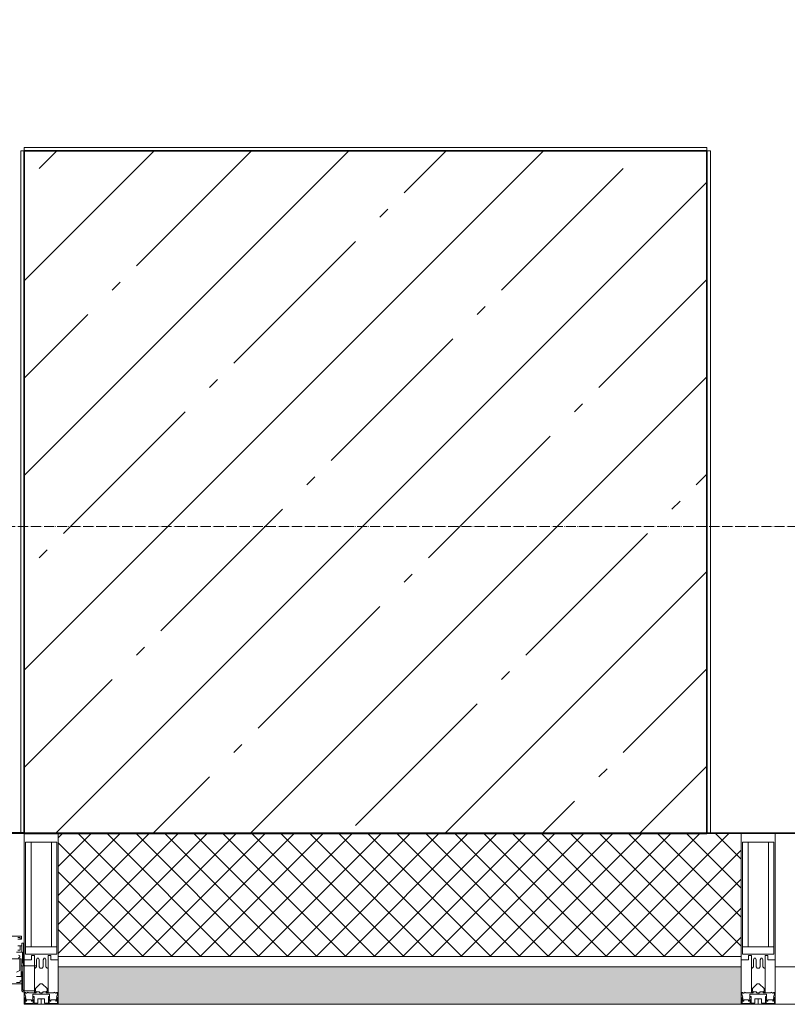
# Model space of a CAD drawing. Header units: millimetres. Extents: x 42571 to 146629, y -34435 to 73146.
# Tile 6 of 93: x 68636 to 69760, y -29515 to -28072. Entities that reach past the tile are written whole.
import ezdxf

# ---------------------------------------------------------------- set-up
doc = ezdxf.new("R2010")
doc.units = ezdxf.units.MM
doc.linetypes.add('-D1d1-15x02', pattern=[19, 15, -2, 0, -2])
doc.layers.get('Defpoints').update_dxf_attribs({"color": 31})
for name, color, linetype, lineweight in [('Panel', 7, 'Continuous', 5), ('Импосты витража', 7, 'Continuous', 5), ('Несущие колонны', 7, 'Continuous', 5), ('Общие ребра', 7, 'Continuous', 5), ('Оси', 7, 'Continuous', 5), ('Отделка 2 _5_', 7, 'Continuous', 5), ('Панели витража', 7, 'Continuous', 5), ('Перекрытия', 7, 'Continuous', 5), ('Стены', 7, 'Continuous', 5), ('Термическая_воздушная прослойка _3_', 7, 'Continuous', 5), ('Элементы узлов', 7, 'Continuous', 5)]:
    doc.layers.add(name, color=color, linetype=linetype, lineweight=lineweight)

# ---------------------------------------------------------------- blocks, each defined once
blk = doc.blocks.new('System Panel - A_PAN_Glass-8205127-50_AS_Plan_L01_Маркировочный - зависимый 4')
at = {"layer": 'Панели витража'}
for p, q in [((525, 55), (-525, 55)), ((-525, 55), (-525, 0)), ((525, 0), (525, 55)), ((-525, 0), (525, 0))]:
    blk.add_line(p, q, dxfattribs=at)
blk = doc.blocks.new('Rectangular Mullion - 50Wx250H-V11-50_AS_Plan_L01_Маркировочный - зависимый 4')
at = {"layer": 'Элементы узлов'}
for p, q in [((-25, 65.2), (-25, 250)), ((-25, 250), (0, 250)), ((25, 250), (0, 250)), ((25, 65.2), (25, 250)), ((-23, 237.3), (0, 237.3)), ((-23, 237.3), (-23, 73.6)), ((-14.9, 84), (-14.9, 237.3)), ((23, 237.3), (0, 237.3)), ((14.9, 84), (14.9, 237.3)), ((23, 237.3), (23, 73.6)), ((0, 84), (-23, 84)), ((-0.5, 73.6), (-23, 73.6)), ((0, 84), (23, 84)), ((0.5, 73.6), (23, 73.6)), ((-14, 65.2), (-25, 65.2)), ((-14, 71.3), (-14, 65.2)), ((-10, 71.3), (-14, 71.3)), ((-10, 53), (-10, 71.3)), ((-7, 65.2), (-5.9, 67.3)), ((-7, 65.2), (-7, 54.7)), ((-4.1, 67.3), (-5.9, 67.3)), ((-4.1, 67.3), (-2.9, 65.1)), ((-2.9, 65.1), (-2.9, 54.6)), ((4.1, 67.3), (2.9, 65.1)), ((2.9, 65.1), (2.9, 54.6)), ((4.1, 67.3), (5.9, 67.3)), ((7, 65.2), (5.9, 67.3)), ((7, 65.2), (7, 54.7)), ((10, 71.3), (14, 71.3)), ((10, 53), (10, 71.3)), ((14, 71.3), (14, 65.2)), ((14, 65.2), (25, 65.2)), ((-8.7, 53), (-10, 53)), ((-10, 53), (-10, 17)), ((-8.7, 53), (-7, 54.7)), ((-1.3, 53), (-2.9, 54.6)), ((0, 53), (-1.3, 53)), ((0, 53), (1.3, 53)), ((1.3, 53), (2.9, 54.6)), ((8.7, 53), (7, 54.7)), ((8.7, 53), (10, 53)), ((10, 53), (10, 17)), ((-8.5, 23), (-1.5, 30)), ((-1.5, 30), (0, 30)), ((1.5, 30), (0, 30)), ((8.5, 23), (1.5, 30)), ((-23.8, 14.6), (-25, 14.2)), ((-22.3, 17), (-23.8, 17)), ((-23.8, 17), (-23.8, 14.6)), ((-22.5, 10.6), (-23.8, 14.6)), ((-22.3, 17), (-22.3, 16)), ((-22.3, 16), (-21.3, 16)), ((-19, 17.6), (-21.3, 16)), ((-18.4, 16.6), (-19, 17.6)), ((-7.4, 16.6), (-18.4, 16.6)), ((-12.2, 9), (-12.2, 14.8)), ((-12.2, 14.8), (0, 14.8)), ((-10, 17), (-7.5, 17)), ((-8.5, 18.5), (-8.5, 23)), ((-7.5, 18.5), (-8.5, 18.5)), ((-7.5, 17), (-7.5, 18.5)), ((-7.4, 18), (-7.4, 16.6)), ((-2.6, 18), (-7.4, 18)), ((-2.6, 18), (-2.6, 16.8)), ((-2.6, 16.8), (0, 16.8)), ((2.6, 16.8), (0, 16.8)), ((0, 14.8), (0, 16.8)), ((0, 14.8), (0, 16.8)), ((12.2, 14.8), (0, 14.8)), ((2.6, 18), (2.6, 16.8)), ((2.6, 18), (7.4, 18)), ((7.4, 18), (7.4, 16.6)), ((7.4, 16.6), (18.4, 16.6)), ((7.5, 18.5), (8.5, 18.5)), ((7.5, 17), (7.5, 18.5)), ((10, 17), (7.5, 17)), ((8.5, 18.5), (8.5, 23)), ((12.2, 9), (12.2, 14.8)), ((18.4, 16.6), (19, 17.6)), ((19, 17.6), (21.3, 16)), ((22.3, 16), (21.3, 16)), ((22.3, 17), (22.3, 16)), ((22.3, 17), (23.8, 17)), ((22.5, 10.6), (23.8, 14.6)), ((23.8, 17), (23.8, 14.6)), ((23.8, 14.6), (25, 14.2)), ((-25, 0), (-25, 14.2)), ((-22.5, 10.6), (-23.7, 9.9)), ((-23.7, 1.3), (-23.7, 9.9)), ((-23.7, 1.3), (-11.8, 1.3)), ((-23.2, 10.2), (-22.5, 8)), ((-22.5, 8), (-22.5, 4.5)), ((-21.3, 4.5), (-22.5, 4.5)), ((-21.3, 4.5), (-21.3, 6.5)), ((-21.3, 6.5), (-14.2, 6.5)), ((-14.2, 6.5), (-14.2, 4.5)), ((-13.2, 4.5), (-14.2, 4.5)), ((-13.2, 4.5), (-12.2, 7.2)), ((-12.7, 7.6), (-11.3, 11.4)), ((-12.7, 7.6), (-11.8, 6.9)), ((-11.8, 1.3), (-11.8, 6.9)), ((-10.5, 11.2), (-11.3, 11.4)), ((-10.5, 1.5), (-10.5, 11.2)), ((-4.8, 1.5), (-10.5, 1.5)), ((0, 8), (-4.8, 8)), ((-4.8, 1.5), (-4.8, 8)), ((0, 0), (0, 8)), ((0, 8), (4.8, 8)), ((0, 0), (0, 8)), ((4.8, 1.5), (4.8, 8)), ((4.8, 1.5), (10.5, 1.5)), ((10.5, 11.2), (11.3, 11.4)), ((10.5, 1.5), (10.5, 11.2)), ((12.7, 7.6), (11.3, 11.4)), ((12.7, 7.6), (11.8, 6.9)), ((11.8, 1.3), (11.8, 6.9)), ((23.7, 1.3), (11.8, 1.3)), ((13.2, 4.5), (12.2, 7.2)), ((13.2, 4.5), (14.2, 4.5)), ((21.3, 6.5), (14.2, 6.5)), ((14.2, 6.5), (14.2, 4.5)), ((21.3, 4.5), (21.3, 6.5)), ((21.3, 4.5), (22.5, 4.5)), ((22.5, 10.6), (23.7, 9.9)), ((23.2, 10.2), (22.5, 8)), ((22.5, 8), (22.5, 4.5)), ((23.7, 1.3), (23.7, 9.9)), ((25, 0), (25, 14.2)), ((-25, 0), (0, 0)), ((25, 0), (0, 0))]:
    blk.add_line(p, q, dxfattribs=at)
for centre, start, end in [((-0.5, 73.1), 360, 90), ((0.5, 73.1), 90, 180)]:
    blk.add_arc(centre, 0.5, start, end, dxfattribs=at)
blk = doc.blocks.new('Rectangular Mullion - R_StandardFrame_50Wx250H-4760732-50_AS_Plan_L01_Маркировочный - зависимый 4')
at = {"layer": 'Импосты витража', "lineweight": 9}
for p, q in [((-25, -250), (-25, 0)), ((-25, 0), (25, 0)), ((25, 0), (25, -250)), ((25, -250), (-25, -250))]:
    blk.add_line(p, q, dxfattribs=at)
blk = doc.blocks.new('Rectangular Mullion - R_StandardFrame_50Wx250H-4576218-50_AS_Plan_L01_Маркировочный - зависимый 4')
at = {"layer": 'Импосты витража', "lineweight": 9}
for p, q in [((-25, -250), (-25, 0)), ((-25, 0), (25, 0)), ((25, 0), (25, -250)), ((25, -250), (-25, -250))]:
    blk.add_line(p, q, dxfattribs=at)
blk = doc.blocks.new('A_PAN_DOR_Структурные - EXT_3_Double_Витраж-4935109-50_AS_Plan_L01_Маркировочный - зависимый 4')
at = {"layer": 'Panel'}
for p, q in [((-717, -19.5), (-699.5, -19.5)), ((-699.5, -19.5), (-698, -21)), ((-698, -21), (-698, -56.5)), ((-696.5, -21), (-696.5, -30)), ((-696.5, -30), (-696.5, -47.4)), ((-696.5, -30), (-652, -30)), ((-694.2, -34.3), (-696.5, -34.3)), ((-695.5, -40.5), (-695.5, -56.5)), ((-695.5, -40.5), (-688.8, -40.5)), ((-694.2, -31.9), (-694.2, -34.3)), ((-688.8, -31.9), (-694.2, -31.9)), ((-717, -56.5), (-695.5, -56.5)), ((-698.8, -57.8), (-702, -56.5)), ((-698, -47.4), (-695.5, -47.4)), ((-695.5, -56.5), (-695.5, -66.7)), ((-693.7, -49.5), (-689, -47)), ((-693.7, -66.7), (-693.7, -49.5)), ((-699, -89.5), (-699, -61)), ((-698.8, -57.8), (-697.5, -61)), ((-697.5, -76.5), (-697.5, -61)), ((-681.6, -66.7), (-695.5, -66.7)), ((-693.6, -69.4), (-691.8, -67.5)), ((-693.6, -70.9), (-693.6, -69.4)), ((-691.7, -71.8), (-693.6, -70.9)), ((-688.6, -76.5), (-697.5, -76.5)), ((-696.5, -85.5), (-696.5, -76.5)), ((-696.5, -85.5), (-696.5, -89.5)), ((-691, -85.5), (-696.5, -85.5)), ((-691, -79.3), (-694, -79.3)), ((-694, -85.5), (-694, -79.3)), ((-696.5, -89.5), (-699, -89.5)), ((-696, -95.5), (-691, -95.5)), ((-696, -100), (-696, -95.5)), ((-626, -100), (-696, -100)), ((-694, -95.5), (-694, -98)), ((-694, -98), (-691, -98))]:
    blk.add_line(p, q, dxfattribs=at)
for centre, start, end in [((-699.5, -21), 0, 90), ((-702, -61), 360, 45)]:
    blk.add_arc(centre, 3, start, end, dxfattribs=at)
blk = doc.blocks.new('RST_AR_KMN_R22_SLB_FCD_rvt-1-50_AS_Plan_L01_Маркировочный - зависимый 4')
at = {"layer": 'Стены'}
h = blk.add_hatch(dxfattribs=at)
h.set_pattern_fill('FP_13', color=256, style=0, pattern_type=2)
h.set_pattern_definition([(45, (0, 0), (-21.213203, 21.213203), []), (135, (0, 0), (-21.213203, -21.213203), [])])
h.paths.add_polyline_path([(77458.7, 32698.2), (78458.7, 32698.2), (78458.7, 32878.2), (77458.7, 32878.2), (77458.7, 32806.9)])
at = {"layer": 'Стены', "true_color": 0xeff9fa}
blk.add_hatch(color=7, dxfattribs=at).paths.add_polyline_path([(77458.7, 32628.2), (78458.7, 32628.2), (78458.7, 32683.2), (77458.7, 32683.2), (77458.7, 32647.8)])
at = {"layer": 'Общие ребра'}
for p, q in [((78458.7, 32698.2), (77458.7, 32698.2)), ((78458.7, 32683.2), (77458.7, 32683.2))]:
    blk.add_line(p, q, dxfattribs=at)
at = {"layer": 'Отделка 2 _5_'}
for p, q in [((77458.7, 32683.2), (77458.7, 32628.2)), ((78458.7, 32628.2), (78458.7, 32683.2)), ((77458.7, 32628.2), (78458.7, 32628.2))]:
    blk.add_line(p, q, dxfattribs=at)
at = {"layer": 'Термическая_воздушная прослойка _3_'}
for p, q in [((78458.7, 32878.2), (77458.7, 32878.2)), ((77458.7, 32878.2), (77458.7, 32698.2)), ((78458.7, 32698.2), (78458.7, 32878.2)), ((77458.7, 32698.2), (77458.7, 32683.2)), ((78458.7, 32683.2), (78458.7, 32698.2))]:
    blk.add_line(p, q, dxfattribs=at)
at = {"layer": 'Импосты витража', "lineweight": 5, "rotation": 0.001808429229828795}
for p in [(77433.7, 32628.2), (78483.7, 32628.2)]:
    blk.add_blockref('Rectangular Mullion - 50Wx250H-V11-50_AS_Plan_L01_Маркировочный - зависимый 4', p, dxfattribs=at)
at = {"layer": 'Импосты витража', "lineweight": 5, "extrusion": (0, 0, -1), "rotation": 179.9981915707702}
for name, p in [('Rectangular Mullion - R_StandardFrame_50Wx250H-4576218-50_AS_Plan_L01_Маркировочный - зависимый 4', (-77433.7, 32628.2)), ('Rectangular Mullion - R_StandardFrame_50Wx250H-4760732-50_AS_Plan_L01_Маркировочный - зависимый 4', (-78483.7, 32628.2))]:
    blk.add_blockref(name, p, dxfattribs=at)
at = {"layer": 'Панели витража', "lineweight": 5}
for name, p, rotation in [('A_PAN_DOR_Структурные - EXT_3_Double_Витраж-4935109-50_AS_Plan_L01_Маркировочный - зависимый 4', (76708.7, 32628.1), 180.0018084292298), ('System Panel - A_PAN_Glass-8205127-50_AS_Plan_L01_Маркировочный - зависимый 4', (79033.7, 32628.2), 0.001808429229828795)]:
    blk.add_blockref(name, p, dxfattribs=dict(at, rotation=rotation))
blk = doc.blocks.new('A$Cdea34fad')
at = {"layer": 'Несущие колонны'}
h = blk.add_hatch(dxfattribs=at)
h.set_pattern_fill('FP_7', color=256, style=0, pattern_type=2)
h.set_pattern_definition([(45, (-51337.11, -26686.75), (-142.5612, 142.5612), []), (45, (-51194.55, -26686.75), (-142.5612, 142.5612), [252.016, -50.403, 16.764, -33.639])])
h.paths.add_polyline_path([(26071.6, 6191.6), (27071.6, 6192.4), (27071.6, 7191.6), (26071.6, 7191.6), (26071.6, 6192.4)])
for p, q in [((27071.6, 7191.6), (26071.6, 7191.6)), ((26071.6, 7191.6), (26071.6, 6192.4)), ((27071.6, 6192.4), (27071.6, 7191.6))]:
    blk.add_line(p, q, dxfattribs=at)
at = {"layer": 'Несущие колонны', "lineweight": 25}
for p, q in [((26071.6, 6192.4), (26071.6, 6191.6)), ((26071.6, 6191.6), (27071.6, 6191.6)), ((27071.6, 6191.6), (27071.6, 6192.4))]:
    blk.add_line(p, q, dxfattribs=at)
at = {"layer": 'Общие ребра'}
for p, q in [((26071.6, 6192.4), (26071.6, 7191.6)), ((26071.6, 7191.6), (27071.6, 7191.6)), ((27071.6, 7191.6), (27071.6, 6192.4))]:
    blk.add_line(p, q, dxfattribs=at)
at = {"layer": 'Оси', "linetype": '-D1d1-15x02'}
blk.add_line((35493.8, 6641.6), (800, 6641.6), dxfattribs=at)
at = {"layer": 'Отделка 2 _5_'}
for p, q in [((26071.6, 7191.6), (26066.6, 7191.6)), ((26066.6, 7191.6), (26066.6, 6192.4)), ((27071.6, 7196.6), (26071.6, 7196.6)), ((26071.6, 7196.6), (26071.6, 7191.6)), ((27071.6, 7191.6), (27071.6, 7196.6)), ((27076.6, 7191.6), (27071.6, 7191.6)), ((27076.6, 6192.4), (27076.6, 7191.6)), ((26066.6, 6192.4), (26071.6, 6192.4)), ((27071.6, 6192.4), (27076.6, 6192.4))]:
    blk.add_line(p, q, dxfattribs=at)
at = {"layer": 'Перекрытия'}
for p, q in [((27071.6, 7191.6), (26071.6, 7191.6)), ((26071.6, 7191.6), (26071.6, 6191.6)), ((26071.6, 6191.6), (26071.6, 7191.6)), ((26071.6, 7191.6), (27071.6, 7191.6)), ((27071.6, 6191.6), (27071.6, 7191.6)), ((27071.6, 7191.6), (27071.6, 6191.6)), ((23227, 6191.6), (28569.5, 6191.6)), ((28569.5, 6191.6), (23227, 6191.6)), ((26071.6, 6191.6), (24271.6, 6191.6)), ((24271.6, 6191.6), (26071.6, 6191.6)), ((27821.6, 6191.6), (25321.6, 6191.6)), ((25321.6, 6191.6), (27821.6, 6191.6)), ((28569.5, 6191.6), (27071.6, 6191.6)), ((27071.6, 6191.6), (28569.5, 6191.6))]:
    blk.add_line(p, q, dxfattribs=at)
at = {"layer": 'Стены'}
for p, q in [((34990.7, 6192.4), (24271.6, 6192.4)), ((24271.6, 6191.6), (34990.7, 6191.6))]:
    blk.add_line(p, q, dxfattribs=at)
at = {"lineweight": 5}
blk.add_blockref('RST_AR_KMN_R22_SLB_FCD_rvt-1-50_AS_Plan_L01_Маркировочный - зависимый 4', (-51337.1, -26686.7), dxfattribs=at)

msp = doc.modelspace()

# ---------------------------------------------------------------- linework, layer by layer
at = {"layer": 'Defpoints', "linetype": 'ByBlock'}
for points in [[(75142.1, -21214.4), (75142.1, -23414.4), (74342.1, -23414.4), (74342.1, -24414.4), (75142.1, -24414.4), (75142.1, -28264.4), (74342.1, -28264.4), (74342.2, -29264.4), (72692.1, -29264.5), (72681, -29237.2, 3.6699), (71174.8, -29250), (71171.1, -29256.4), (71151.3, -29244.9), (71140.5, -29263.6), (69642.1, -29264.4), (69642.1, -28264.4), (68642.1, -28264.4), (68642.1, -29263.6), (66842.1, -29263.6), (66842.1, -20714.4)], [(66842.1, -20714.4), (66842.1, -29263.6), (68642.1, -29263.6), (68642.1, -28264.4), (69642.1, -28264.4), (69642.1, -29264.4), (71140.4, -29263.6), (71151.2, -29244.9), (71171.1, -29256.4), (71174.8, -29250, -3.6699), (72680.9, -29237.2), (72692, -29264.5), (74342.1, -29264.4), (74342.1, -28264.4), (75142.1, -28264.4), (75142.1, -24414.4), (74342.1, -24414.4), (74342.1, -23414.4), (75142.1, -23414.4), (75142.1, -21214.4)]]:
    msp.add_lwpolyline(points, format="xyb", dxfattribs=at)

# ---------------------------------------------------------------- block references
at = {"layer": 'Стены', "linetype": 'ByBlock'}
msp.add_blockref('A$Cdea34fad', (42570.5, -35456), dxfattribs=at)

doc.saveas('drawing.dxf')
